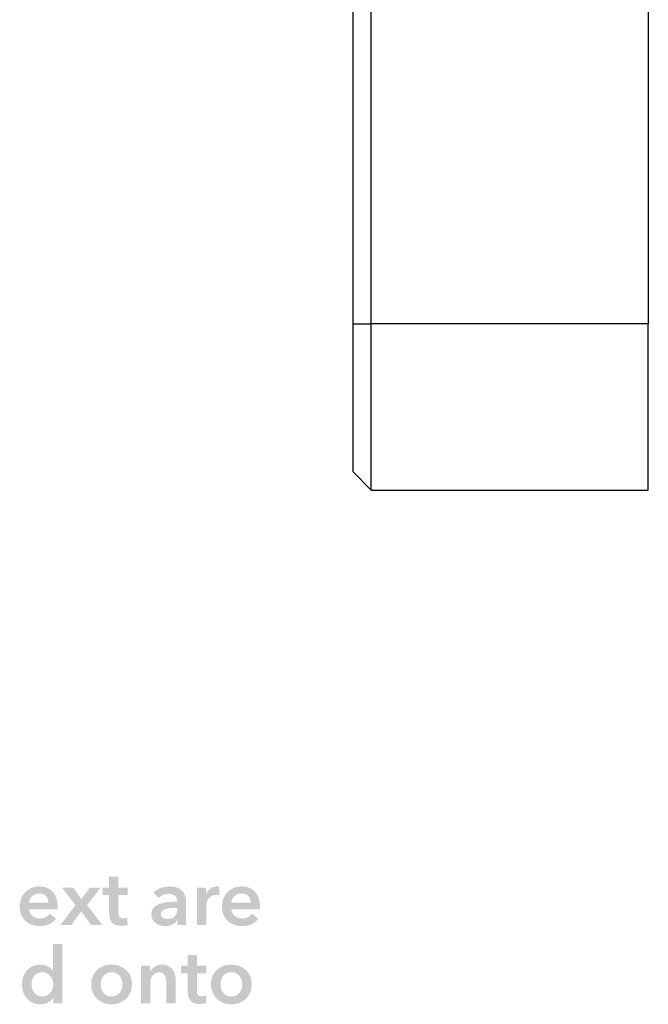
# Model space of a CAD drawing. Header units: millimetres. Extents: x 11 to 237, y 9 to 126.
# Tile 12 of 13: x 203 to 237, y 14 to 67. Entities that reach past the tile are written whole.
import ezdxf

# ---------------------------------------------------------------- set-up
doc = ezdxf.new("R2010")
doc.units = ezdxf.units.MM
doc.layers.add('View002', color=7, linetype='Continuous')

msp = doc.modelspace()

# ---------------------------------------------------------------- hatches: boundary and pattern name
at = {"true_color": 0x000000, "transparency": 33554687}
h = msp.add_hatch(color=18, dxfattribs=at)
edge = h.paths.add_edge_path(flags=0)
edge.add_spline(control_points=[(207.879, 19.743), (207.879, 19.743), (207.879, 20.149), (207.879, 20.149), (207.879, 20.149), (208.234, 20.149), (208.234, 20.149), (208.234, 20.149), (208.234, 20.737), (208.234, 20.737), (208.234, 20.737), (208.734, 20.737), (208.734, 20.737), (208.734, 20.737), (208.734, 20.149), (208.734, 20.149), (208.734, 20.149), (209.242, 20.149), (209.242, 20.149), (209.242, 20.149), (209.242, 19.743), (209.242, 19.743), (209.242, 19.743), (208.734, 19.743), (208.734, 19.743), (208.734, 19.743), (208.734, 18.799), (208.734, 18.799), (208.734, 18.708), (208.75, 18.633), (208.782, 18.574), (208.815, 18.515), (208.888, 18.485), (209, 18.485), (209.034, 18.485), (209.071, 18.489), (209.111, 18.496), (209.15, 18.503), (209.185, 18.513), (209.216, 18.528), (209.216, 18.528), (209.233, 18.13), (209.233, 18.13), (209.188, 18.113), (209.135, 18.099), (209.072, 18.089), (209.01, 18.08), (208.951, 18.075), (208.895, 18.075), (208.759, 18.075), (208.649, 18.094), (208.564, 18.132), (208.48, 18.17), (208.413, 18.222), (208.363, 18.288), (208.314, 18.355), (208.28, 18.431), (208.262, 18.517), (208.243, 18.603), (208.234, 18.696), (208.234, 18.794), (208.234, 18.794), (208.234, 19.743), (208.234, 19.743), (208.234, 19.743), (207.879, 19.743), (207.879, 19.743)], knot_values=[0, 0, 0, 0, 1, 1, 1, 2, 2, 2, 3, 3, 3, 4, 4, 4, 5, 5, 5, 6, 6, 6, 7, 7, 7, 8, 8, 8, 9, 9, 9, 10, 10, 10, 11, 11, 11, 12, 12, 12, 13, 13, 13, 14, 14, 14, 15, 15, 15, 16, 16, 16, 17, 17, 17, 18, 18, 18, 19, 19, 19, 20, 20, 20, 21, 21, 21, 22, 22, 22, 22], degree=3, periodic=1)
h = msp.add_hatch(color=18, dxfattribs=at)
edge = h.paths.add_edge_path(flags=0)
edge.add_spline(control_points=[(205.449, 19.108), (205.449, 19.108), (205.449, 19.04), (205.449, 19.04), (205.449, 19.017), (205.447, 18.995), (205.444, 18.972), (205.444, 18.972), (203.899, 18.972), (203.899, 18.972), (203.905, 18.899), (203.924, 18.832), (203.956, 18.771), (203.989, 18.71), (204.032, 18.658), (204.086, 18.614), (204.139, 18.571), (204.2, 18.536), (204.268, 18.511), (204.335, 18.485), (204.406, 18.473), (204.479, 18.473), (204.606, 18.473), (204.714, 18.496), (204.801, 18.542), (204.889, 18.589), (204.96, 18.653), (205.017, 18.735), (205.017, 18.735), (205.356, 18.464), (205.356, 18.464), (205.155, 18.193), (204.865, 18.058), (204.484, 18.058), (204.325, 18.058), (204.18, 18.082), (204.047, 18.132), (203.915, 18.181), (203.8, 18.251), (203.702, 18.341), (203.605, 18.432), (203.529, 18.542), (203.474, 18.674), (203.419, 18.805), (203.391, 18.954), (203.391, 19.12), (203.391, 19.284), (203.419, 19.433), (203.474, 19.567), (203.529, 19.701), (203.604, 19.815), (203.7, 19.91), (203.796, 20.004), (203.91, 20.078), (204.041, 20.13), (204.172, 20.182), (204.314, 20.208), (204.467, 20.208), (204.608, 20.208), (204.738, 20.185), (204.858, 20.138), (204.978, 20.092), (205.082, 20.023), (205.169, 19.931), (205.257, 19.839), (205.325, 19.725), (205.375, 19.588), (205.424, 19.451), (205.449, 19.291), (205.449, 19.108)], knot_values=[0, 0, 0, 0, 1, 1, 1, 2, 2, 2, 3, 3, 3, 4, 4, 4, 5, 5, 5, 6, 6, 6, 7, 7, 7, 8, 8, 8, 9, 9, 9, 10, 10, 10, 11, 11, 11, 12, 12, 12, 13, 13, 13, 14, 14, 14, 15, 15, 15, 16, 16, 16, 17, 17, 17, 18, 18, 18, 19, 19, 19, 20, 20, 20, 21, 21, 21, 22, 22, 22, 23, 23, 23, 23], degree=3, periodic=1)
edge = h.paths.add_edge_path(flags=0)
edge.add_spline(control_points=[(204.941, 19.336), (204.941, 19.401), (204.932, 19.463), (204.913, 19.522), (204.895, 19.582), (204.866, 19.634), (204.826, 19.679), (204.787, 19.724), (204.737, 19.76), (204.676, 19.787), (204.615, 19.814), (204.544, 19.827), (204.462, 19.827), (204.31, 19.827), (204.181, 19.781), (204.075, 19.69), (203.969, 19.598), (203.911, 19.48), (203.899, 19.336), (203.899, 19.336), (204.941, 19.336), (204.941, 19.336)], knot_values=[0, 0, 0, 0, 1, 1, 1, 2, 2, 2, 3, 3, 3, 4, 4, 4, 5, 5, 5, 6, 6, 6, 7, 7, 7, 7], degree=3, periodic=1)
msp.add_hatch(color=18, dxfattribs=at).paths.add_polyline_path([(206.414, 19.196), (205.682, 20.149), (206.291, 20.149), (206.731, 19.518), (207.184, 20.149), (207.769, 20.149), (207.04, 19.196), (207.87, 18.117), (207.252, 18.117), (206.723, 18.858), (206.19, 18.117), (205.588, 18.117)], flags=0)
h = msp.add_hatch(color=18, dxfattribs=at)
edge = h.paths.add_edge_path(flags=0)
edge.add_spline(control_points=[(211.93, 18.375), (211.93, 18.375), (211.917, 18.375), (211.917, 18.375), (211.866, 18.285), (211.785, 18.211), (211.672, 18.153), (211.559, 18.095), (211.43, 18.066), (211.286, 18.066), (211.205, 18.066), (211.119, 18.077), (211.03, 18.098), (210.941, 18.119), (210.86, 18.154), (210.785, 18.204), (210.71, 18.253), (210.648, 18.318), (210.599, 18.398), (210.549, 18.479), (210.524, 18.578), (210.524, 18.697), (210.524, 18.849), (210.568, 18.971), (210.654, 19.061), (210.74, 19.151), (210.85, 19.22), (210.986, 19.268), (211.121, 19.316), (211.272, 19.348), (211.437, 19.364), (211.602, 19.379), (211.763, 19.387), (211.921, 19.387), (211.921, 19.387), (211.921, 19.438), (211.921, 19.438), (211.921, 19.565), (211.876, 19.659), (211.784, 19.719), (211.692, 19.78), (211.583, 19.81), (211.456, 19.81), (211.349, 19.81), (211.246, 19.788), (211.147, 19.743), (211.048, 19.697), (210.966, 19.642), (210.901, 19.577), (210.901, 19.577), (210.639, 19.886), (210.639, 19.886), (210.754, 19.994), (210.888, 20.074), (211.039, 20.128), (211.19, 20.181), (211.343, 20.208), (211.498, 20.208), (211.679, 20.208), (211.828, 20.183), (211.945, 20.132), (212.062, 20.081), (212.154, 20.015), (212.222, 19.933), (212.29, 19.851), (212.337, 19.759), (212.364, 19.658), (212.391, 19.556), (212.404, 19.455), (212.404, 19.353), (212.404, 19.353), (212.404, 18.117), (212.404, 18.117), (212.404, 18.117), (211.93, 18.117), (211.93, 18.117), (211.93, 18.117), (211.93, 18.375), (211.93, 18.375)], knot_values=[0, 0, 0, 0, 1, 1, 1, 2, 2, 2, 3, 3, 3, 4, 4, 4, 5, 5, 5, 6, 6, 6, 7, 7, 7, 8, 8, 8, 9, 9, 9, 10, 10, 10, 11, 11, 11, 12, 12, 12, 13, 13, 13, 14, 14, 14, 15, 15, 15, 16, 16, 16, 17, 17, 17, 18, 18, 18, 19, 19, 19, 20, 20, 20, 21, 21, 21, 22, 22, 22, 23, 23, 23, 24, 24, 24, 25, 25, 25, 26, 26, 26, 26], degree=3, periodic=1)
edge = h.paths.add_edge_path(flags=0)
edge.add_spline(control_points=[(211.921, 19.044), (211.921, 19.044), (211.807, 19.044), (211.807, 19.044), (211.725, 19.044), (211.639, 19.041), (211.549, 19.033), (211.459, 19.026), (211.375, 19.011), (211.299, 18.987), (211.223, 18.963), (211.159, 18.929), (211.109, 18.885), (211.058, 18.842), (211.032, 18.782), (211.032, 18.705), (211.032, 18.657), (211.043, 18.617), (211.064, 18.585), (211.085, 18.552), (211.113, 18.526), (211.147, 18.506), (211.181, 18.487), (211.219, 18.473), (211.261, 18.464), (211.303, 18.456), (211.346, 18.451), (211.388, 18.451), (211.563, 18.451), (211.696, 18.498), (211.786, 18.591), (211.876, 18.684), (211.921, 18.811), (211.921, 18.972), (211.921, 18.972), (211.921, 19.044), (211.921, 19.044)], knot_values=[0, 0, 0, 0, 1, 1, 1, 2, 2, 2, 3, 3, 3, 4, 4, 4, 5, 5, 5, 6, 6, 6, 7, 7, 7, 8, 8, 8, 9, 9, 9, 10, 10, 10, 11, 11, 11, 12, 12, 12, 12], degree=3, periodic=1)
h = msp.add_hatch(color=18, dxfattribs=at)
edge = h.paths.add_edge_path(flags=0)
edge.add_spline(control_points=[(212.997, 20.149), (212.997, 20.149), (213.484, 20.149), (213.484, 20.149), (213.484, 20.149), (213.484, 19.81), (213.484, 19.81), (213.484, 19.81), (213.492, 19.81), (213.492, 19.81), (213.548, 19.929), (213.628, 20.025), (213.729, 20.098), (213.831, 20.172), (213.949, 20.208), (214.085, 20.208), (214.104, 20.208), (214.126, 20.208), (214.148, 20.206), (214.171, 20.205), (214.191, 20.201), (214.207, 20.196), (214.207, 20.196), (214.207, 19.73), (214.207, 19.73), (214.174, 19.738), (214.145, 19.744), (214.121, 19.747), (214.097, 19.75), (214.073, 19.751), (214.051, 19.751), (213.935, 19.751), (213.842, 19.73), (213.771, 19.688), (213.701, 19.645), (213.646, 19.594), (213.606, 19.535), (213.567, 19.476), (213.54, 19.415), (213.526, 19.353), (213.512, 19.291), (213.505, 19.242), (213.505, 19.205), (213.505, 19.205), (213.505, 18.117), (213.505, 18.117), (213.505, 18.117), (212.997, 18.117), (212.997, 18.117), (212.997, 18.117), (212.997, 20.149), (212.997, 20.149)], knot_values=[0, 0, 0, 0, 1, 1, 1, 2, 2, 2, 3, 3, 3, 4, 4, 4, 5, 5, 5, 6, 6, 6, 7, 7, 7, 8, 8, 8, 9, 9, 9, 10, 10, 10, 11, 11, 11, 12, 12, 12, 13, 13, 13, 14, 14, 14, 15, 15, 15, 16, 16, 16, 17, 17, 17, 17], degree=3, periodic=1)
h = msp.add_hatch(color=18, dxfattribs=at)
edge = h.paths.add_edge_path(flags=0)
edge.add_spline(control_points=[(216.4, 19.108), (216.4, 19.108), (216.4, 19.04), (216.4, 19.04), (216.4, 19.017), (216.399, 18.995), (216.396, 18.972), (216.396, 18.972), (214.851, 18.972), (214.851, 18.972), (214.857, 18.899), (214.876, 18.832), (214.908, 18.771), (214.941, 18.71), (214.984, 18.658), (215.037, 18.614), (215.091, 18.571), (215.152, 18.536), (215.219, 18.511), (215.287, 18.485), (215.358, 18.473), (215.431, 18.473), (215.558, 18.473), (215.665, 18.496), (215.753, 18.542), (215.84, 18.589), (215.912, 18.653), (215.969, 18.735), (215.969, 18.735), (216.307, 18.464), (216.307, 18.464), (216.107, 18.193), (215.816, 18.058), (215.435, 18.058), (215.277, 18.058), (215.132, 18.082), (214.999, 18.132), (214.866, 18.181), (214.751, 18.251), (214.654, 18.341), (214.557, 18.432), (214.481, 18.542), (214.425, 18.674), (214.37, 18.805), (214.343, 18.954), (214.343, 19.12), (214.343, 19.284), (214.37, 19.433), (214.425, 19.567), (214.481, 19.701), (214.556, 19.815), (214.652, 19.91), (214.748, 20.004), (214.862, 20.078), (214.993, 20.13), (215.124, 20.182), (215.266, 20.208), (215.418, 20.208), (215.559, 20.208), (215.69, 20.185), (215.81, 20.138), (215.93, 20.092), (216.033, 20.023), (216.121, 19.931), (216.208, 19.839), (216.277, 19.725), (216.326, 19.588), (216.376, 19.451), (216.4, 19.291), (216.4, 19.108)], knot_values=[0, 0, 0, 0, 1, 1, 1, 2, 2, 2, 3, 3, 3, 4, 4, 4, 5, 5, 5, 6, 6, 6, 7, 7, 7, 8, 8, 8, 9, 9, 9, 10, 10, 10, 11, 11, 11, 12, 12, 12, 13, 13, 13, 14, 14, 14, 15, 15, 15, 16, 16, 16, 17, 17, 17, 18, 18, 18, 19, 19, 19, 20, 20, 20, 21, 21, 21, 22, 22, 22, 23, 23, 23, 23], degree=3, periodic=1)
edge = h.paths.add_edge_path(flags=0)
edge.add_spline(control_points=[(215.892, 19.336), (215.892, 19.401), (215.883, 19.463), (215.865, 19.522), (215.846, 19.582), (215.818, 19.634), (215.778, 19.679), (215.739, 19.724), (215.688, 19.76), (215.628, 19.787), (215.567, 19.814), (215.496, 19.827), (215.414, 19.827), (215.262, 19.827), (215.132, 19.781), (215.027, 19.69), (214.921, 19.598), (214.862, 19.48), (214.851, 19.336), (214.851, 19.336), (215.892, 19.336), (215.892, 19.336)], knot_values=[0, 0, 0, 0, 1, 1, 1, 2, 2, 2, 3, 3, 3, 4, 4, 4, 5, 5, 5, 6, 6, 6, 7, 7, 7, 7], degree=3, periodic=1)
h = msp.add_hatch(color=18, dxfattribs=at)
edge = h.paths.add_edge_path(flags=0)
edge.add_spline(control_points=[(205.703, 13.884), (205.703, 13.884), (205.22, 13.884), (205.22, 13.884), (205.22, 13.884), (205.22, 14.188), (205.22, 14.188), (205.22, 14.188), (205.212, 14.188), (205.212, 14.188), (205.141, 14.07), (205.043, 13.98), (204.917, 13.917), (204.792, 13.855), (204.657, 13.824), (204.513, 13.824), (204.358, 13.824), (204.219, 13.853), (204.096, 13.911), (203.973, 13.969), (203.869, 14.047), (203.783, 14.144), (203.697, 14.241), (203.63, 14.356), (203.584, 14.487), (203.537, 14.618), (203.514, 14.759), (203.514, 14.908), (203.514, 15.058), (203.538, 15.197), (203.586, 15.327), (203.634, 15.457), (203.702, 15.57), (203.789, 15.666), (203.877, 15.762), (203.981, 15.837), (204.103, 15.892), (204.224, 15.947), (204.357, 15.975), (204.5, 15.975), (204.594, 15.975), (204.677, 15.964), (204.75, 15.943), (204.824, 15.922), (204.888, 15.896), (204.943, 15.865), (204.998, 15.834), (205.045, 15.8), (205.085, 15.763), (205.124, 15.727), (205.157, 15.691), (205.182, 15.657), (205.182, 15.657), (205.195, 15.657), (205.195, 15.657), (205.195, 15.657), (205.195, 17.084), (205.195, 17.084), (205.195, 17.084), (205.703, 17.084), (205.703, 17.084), (205.703, 17.084), (205.703, 13.884), (205.703, 13.884)], knot_values=[0, 0, 0, 0, 1, 1, 1, 2, 2, 2, 3, 3, 3, 4, 4, 4, 5, 5, 5, 6, 6, 6, 7, 7, 7, 8, 8, 8, 9, 9, 9, 10, 10, 10, 11, 11, 11, 12, 12, 12, 13, 13, 13, 14, 14, 14, 15, 15, 15, 16, 16, 16, 17, 17, 17, 18, 18, 18, 19, 19, 19, 20, 20, 20, 21, 21, 21, 21], degree=3, periodic=1)
edge = h.paths.add_edge_path(flags=0)
edge.add_spline(control_points=[(204.031, 14.908), (204.031, 14.829), (204.043, 14.75), (204.067, 14.671), (204.091, 14.592), (204.127, 14.521), (204.174, 14.459), (204.222, 14.397), (204.283, 14.346), (204.357, 14.307), (204.43, 14.267), (204.516, 14.248), (204.615, 14.248), (204.708, 14.248), (204.791, 14.267), (204.865, 14.305), (204.938, 14.343), (205.001, 14.393), (205.053, 14.455), (205.105, 14.517), (205.145, 14.587), (205.171, 14.665), (205.198, 14.742), (205.212, 14.821), (205.212, 14.9), (205.212, 14.979), (205.198, 15.058), (205.171, 15.137), (205.145, 15.216), (205.105, 15.286), (205.053, 15.348), (205.001, 15.41), (204.938, 15.461), (204.865, 15.501), (204.791, 15.54), (204.708, 15.56), (204.615, 15.56), (204.516, 15.56), (204.43, 15.541), (204.357, 15.503), (204.283, 15.465), (204.222, 15.415), (204.174, 15.353), (204.127, 15.29), (204.091, 15.221), (204.067, 15.143), (204.043, 15.065), (204.031, 14.987), (204.031, 14.908)], knot_values=[0, 0, 0, 0, 1, 1, 1, 2, 2, 2, 3, 3, 3, 4, 4, 4, 5, 5, 5, 6, 6, 6, 7, 7, 7, 8, 8, 8, 9, 9, 9, 10, 10, 10, 11, 11, 11, 12, 12, 12, 13, 13, 13, 14, 14, 14, 15, 15, 15, 16, 16, 16, 16], degree=3, periodic=1)
h = msp.add_hatch(color=18, dxfattribs=at)
edge = h.paths.add_edge_path(flags=0)
edge.add_spline(control_points=[(212.133, 15.509), (212.133, 15.509), (212.133, 15.916), (212.133, 15.916), (212.133, 15.916), (212.489, 15.916), (212.489, 15.916), (212.489, 15.916), (212.489, 16.504), (212.489, 16.504), (212.489, 16.504), (212.988, 16.504), (212.988, 16.504), (212.988, 16.504), (212.988, 15.916), (212.988, 15.916), (212.988, 15.916), (213.496, 15.916), (213.496, 15.916), (213.496, 15.916), (213.496, 15.509), (213.496, 15.509), (213.496, 15.509), (212.988, 15.509), (212.988, 15.509), (212.988, 15.509), (212.988, 14.565), (212.988, 14.565), (212.988, 14.475), (213.005, 14.4), (213.037, 14.341), (213.069, 14.282), (213.142, 14.252), (213.255, 14.252), (213.289, 14.252), (213.326, 14.255), (213.365, 14.263), (213.405, 14.27), (213.44, 14.28), (213.471, 14.294), (213.471, 14.294), (213.488, 13.896), (213.488, 13.896), (213.443, 13.879), (213.389, 13.866), (213.327, 13.856), (213.265, 13.846), (213.206, 13.841), (213.149, 13.841), (213.014, 13.841), (212.904, 13.86), (212.819, 13.898), (212.734, 13.937), (212.667, 13.989), (212.618, 14.055), (212.568, 14.121), (212.535, 14.198), (212.516, 14.284), (212.498, 14.37), (212.489, 14.462), (212.489, 14.561), (212.489, 14.561), (212.489, 15.509), (212.489, 15.509), (212.489, 15.509), (212.133, 15.509), (212.133, 15.509)], knot_values=[0, 0, 0, 0, 1, 1, 1, 2, 2, 2, 3, 3, 3, 4, 4, 4, 5, 5, 5, 6, 6, 6, 7, 7, 7, 8, 8, 8, 9, 9, 9, 10, 10, 10, 11, 11, 11, 12, 12, 12, 13, 13, 13, 14, 14, 14, 15, 15, 15, 16, 16, 16, 17, 17, 17, 18, 18, 18, 19, 19, 19, 20, 20, 20, 21, 21, 21, 22, 22, 22, 22], degree=3, periodic=1)
h = msp.add_hatch(color=18, dxfattribs=at)
edge = h.paths.add_edge_path(flags=0)
edge.add_spline(control_points=[(207.261, 14.908), (207.261, 15.069), (207.29, 15.215), (207.347, 15.346), (207.405, 15.477), (207.484, 15.59), (207.582, 15.683), (207.681, 15.776), (207.798, 15.848), (207.934, 15.899), (208.069, 15.949), (208.213, 15.975), (208.365, 15.975), (208.518, 15.975), (208.662, 15.949), (208.797, 15.899), (208.933, 15.848), (209.05, 15.776), (209.149, 15.683), (209.247, 15.59), (209.326, 15.477), (209.384, 15.346), (209.441, 15.215), (209.47, 15.069), (209.47, 14.908), (209.47, 14.747), (209.441, 14.6), (209.384, 14.468), (209.326, 14.335), (209.247, 14.222), (209.149, 14.127), (209.05, 14.032), (208.933, 13.958), (208.797, 13.905), (208.662, 13.851), (208.518, 13.824), (208.365, 13.824), (208.213, 13.824), (208.069, 13.851), (207.934, 13.905), (207.798, 13.958), (207.681, 14.032), (207.582, 14.127), (207.484, 14.222), (207.405, 14.335), (207.347, 14.468), (207.29, 14.6), (207.261, 14.747), (207.261, 14.908)], knot_values=[0, 0, 0, 0, 1, 1, 1, 2, 2, 2, 3, 3, 3, 4, 4, 4, 5, 5, 5, 6, 6, 6, 7, 7, 7, 8, 8, 8, 9, 9, 9, 10, 10, 10, 11, 11, 11, 12, 12, 12, 13, 13, 13, 14, 14, 14, 15, 15, 15, 16, 16, 16, 16], degree=3, periodic=1)
edge = h.paths.add_edge_path(flags=0)
edge.add_spline(control_points=[(207.777, 14.908), (207.777, 14.829), (207.789, 14.75), (207.813, 14.671), (207.837, 14.592), (207.873, 14.521), (207.921, 14.459), (207.969, 14.397), (208.03, 14.346), (208.103, 14.307), (208.176, 14.267), (208.264, 14.248), (208.365, 14.248), (208.467, 14.248), (208.555, 14.267), (208.628, 14.307), (208.701, 14.346), (208.762, 14.397), (208.81, 14.459), (208.858, 14.521), (208.894, 14.592), (208.918, 14.671), (208.942, 14.75), (208.954, 14.829), (208.954, 14.908), (208.954, 14.987), (208.942, 15.065), (208.918, 15.143), (208.894, 15.221), (208.858, 15.29), (208.81, 15.353), (208.762, 15.415), (208.701, 15.465), (208.628, 15.503), (208.555, 15.541), (208.467, 15.56), (208.365, 15.56), (208.264, 15.56), (208.176, 15.541), (208.103, 15.503), (208.03, 15.465), (207.969, 15.415), (207.921, 15.353), (207.873, 15.29), (207.837, 15.221), (207.813, 15.143), (207.789, 15.065), (207.777, 14.987), (207.777, 14.908)], knot_values=[0, 0, 0, 0, 1, 1, 1, 2, 2, 2, 3, 3, 3, 4, 4, 4, 5, 5, 5, 6, 6, 6, 7, 7, 7, 8, 8, 8, 9, 9, 9, 10, 10, 10, 11, 11, 11, 12, 12, 12, 13, 13, 13, 14, 14, 14, 15, 15, 15, 16, 16, 16, 16], degree=3, periodic=1)
h = msp.add_hatch(color=18, dxfattribs=at)
edge = h.paths.add_edge_path(flags=0)
edge.add_spline(control_points=[(209.961, 15.916), (209.961, 15.916), (210.444, 15.916), (210.444, 15.916), (210.444, 15.916), (210.444, 15.59), (210.444, 15.59), (210.444, 15.59), (210.453, 15.59), (210.453, 15.59), (210.498, 15.691), (210.576, 15.781), (210.687, 15.858), (210.799, 15.936), (210.931, 15.975), (211.083, 15.975), (211.216, 15.975), (211.33, 15.952), (211.424, 15.905), (211.519, 15.858), (211.596, 15.797), (211.657, 15.721), (211.718, 15.645), (211.762, 15.557), (211.79, 15.458), (211.818, 15.36), (211.833, 15.258), (211.833, 15.154), (211.833, 15.154), (211.833, 13.884), (211.833, 13.884), (211.833, 13.884), (211.325, 13.884), (211.325, 13.884), (211.325, 13.884), (211.325, 15.01), (211.325, 15.01), (211.325, 15.069), (211.32, 15.131), (211.312, 15.196), (211.303, 15.261), (211.285, 15.319), (211.257, 15.372), (211.229, 15.424), (211.19, 15.467), (211.14, 15.501), (211.091, 15.535), (211.025, 15.552), (210.944, 15.552), (210.862, 15.552), (210.791, 15.535), (210.732, 15.503), (210.673, 15.47), (210.624, 15.429), (210.586, 15.378), (210.548, 15.327), (210.519, 15.269), (210.499, 15.202), (210.479, 15.136), (210.469, 15.069), (210.469, 15.001), (210.469, 15.001), (210.469, 13.884), (210.469, 13.884), (210.469, 13.884), (209.961, 13.884), (209.961, 13.884), (209.961, 13.884), (209.961, 15.916), (209.961, 15.916)], knot_values=[0, 0, 0, 0, 1, 1, 1, 2, 2, 2, 3, 3, 3, 4, 4, 4, 5, 5, 5, 6, 6, 6, 7, 7, 7, 8, 8, 8, 9, 9, 9, 10, 10, 10, 11, 11, 11, 12, 12, 12, 13, 13, 13, 14, 14, 14, 15, 15, 15, 16, 16, 16, 17, 17, 17, 18, 18, 18, 19, 19, 19, 20, 20, 20, 21, 21, 21, 22, 22, 22, 23, 23, 23, 23], degree=3, periodic=1)
h = msp.add_hatch(color=18, dxfattribs=at)
edge = h.paths.add_edge_path(flags=0)
edge.add_spline(control_points=[(213.746, 14.908), (213.746, 15.069), (213.775, 15.215), (213.833, 15.346), (213.891, 15.477), (213.969, 15.59), (214.068, 15.683), (214.167, 15.776), (214.284, 15.848), (214.419, 15.899), (214.555, 15.949), (214.699, 15.975), (214.851, 15.975), (215.003, 15.975), (215.147, 15.949), (215.283, 15.899), (215.418, 15.848), (215.535, 15.776), (215.634, 15.683), (215.733, 15.59), (215.811, 15.477), (215.869, 15.346), (215.927, 15.215), (215.956, 15.069), (215.956, 14.908), (215.956, 14.747), (215.927, 14.6), (215.869, 14.468), (215.811, 14.335), (215.733, 14.222), (215.634, 14.127), (215.535, 14.032), (215.418, 13.958), (215.283, 13.905), (215.147, 13.851), (215.003, 13.824), (214.851, 13.824), (214.699, 13.824), (214.555, 13.851), (214.419, 13.905), (214.284, 13.958), (214.167, 14.032), (214.068, 14.127), (213.969, 14.222), (213.891, 14.335), (213.833, 14.468), (213.775, 14.6), (213.746, 14.747), (213.746, 14.908)], knot_values=[0, 0, 0, 0, 1, 1, 1, 2, 2, 2, 3, 3, 3, 4, 4, 4, 5, 5, 5, 6, 6, 6, 7, 7, 7, 8, 8, 8, 9, 9, 9, 10, 10, 10, 11, 11, 11, 12, 12, 12, 13, 13, 13, 14, 14, 14, 15, 15, 15, 16, 16, 16, 16], degree=3, periodic=1)
edge = h.paths.add_edge_path(flags=0)
edge.add_spline(control_points=[(214.263, 14.908), (214.263, 14.829), (214.275, 14.75), (214.298, 14.671), (214.322, 14.592), (214.358, 14.521), (214.406, 14.459), (214.454, 14.397), (214.515, 14.346), (214.588, 14.307), (214.662, 14.267), (214.749, 14.248), (214.851, 14.248), (214.953, 14.248), (215.04, 14.267), (215.113, 14.307), (215.187, 14.346), (215.247, 14.397), (215.295, 14.459), (215.343, 14.521), (215.379, 14.592), (215.403, 14.671), (215.427, 14.75), (215.439, 14.829), (215.439, 14.908), (215.439, 14.987), (215.427, 15.065), (215.403, 15.143), (215.379, 15.221), (215.343, 15.29), (215.295, 15.353), (215.247, 15.415), (215.187, 15.465), (215.113, 15.503), (215.04, 15.541), (214.953, 15.56), (214.851, 15.56), (214.749, 15.56), (214.662, 15.541), (214.588, 15.503), (214.515, 15.465), (214.454, 15.415), (214.406, 15.353), (214.358, 15.29), (214.322, 15.221), (214.298, 15.143), (214.275, 15.065), (214.263, 14.987), (214.263, 14.908)], knot_values=[0, 0, 0, 0, 1, 1, 1, 2, 2, 2, 3, 3, 3, 4, 4, 4, 5, 5, 5, 6, 6, 6, 7, 7, 7, 8, 8, 8, 9, 9, 9, 10, 10, 10, 11, 11, 11, 12, 12, 12, 13, 13, 13, 14, 14, 14, 15, 15, 15, 16, 16, 16, 16], degree=3, periodic=1)

# ---------------------------------------------------------------- linework, layer by layer
at = {"layer": 'View002', "color": 18, "linetype": 'Continuous', "lineweight": 25, "true_color": 0x000000}
for points in [[(237.426, 116.674), (237.426, 50.674)], [(221.426, 73.149), (221.426, 50.674)], [(222.426, 50.674), (222.426, 73.149)], [(221.426, 50.674), (221.426, 49.778), (221.426, 48.893), (221.426, 48.031), (221.426, 47.203), (221.426, 46.417), (221.426, 45.686), (221.426, 45.017), (221.426, 44.419), (221.426, 43.9), (221.426, 43.466), (221.426, 43.123), (221.426, 42.874), (221.426, 42.724), (221.426, 42.674)], [(221.426, 50.674), (222.426, 50.674)], [(222.426, 41.674), (222.426, 41.73), (222.426, 41.899), (222.426, 42.179), (222.426, 42.565), (222.426, 43.053), (222.426, 43.637), (222.426, 44.31), (222.426, 45.062), (222.426, 45.885), (222.426, 46.769), (222.426, 47.701), (222.426, 48.671), (222.426, 49.666), (222.426, 50.674)], [(237.426, 50.674), (222.426, 50.674)], [(237.426, 41.674), (237.426, 41.73), (237.426, 41.899), (237.426, 42.179), (237.426, 42.565), (237.426, 43.053), (237.426, 43.637), (237.426, 44.31), (237.426, 45.062), (237.426, 45.885), (237.426, 46.769), (237.426, 47.701), (237.426, 48.671), (237.426, 49.666), (237.426, 50.674)], [(221.426, 42.674), (222.426, 41.674)], [(222.426, 41.674), (237.426, 41.674)]]:
    msp.add_lwpolyline(points, dxfattribs=at)

doc.saveas('drawing.dxf')
